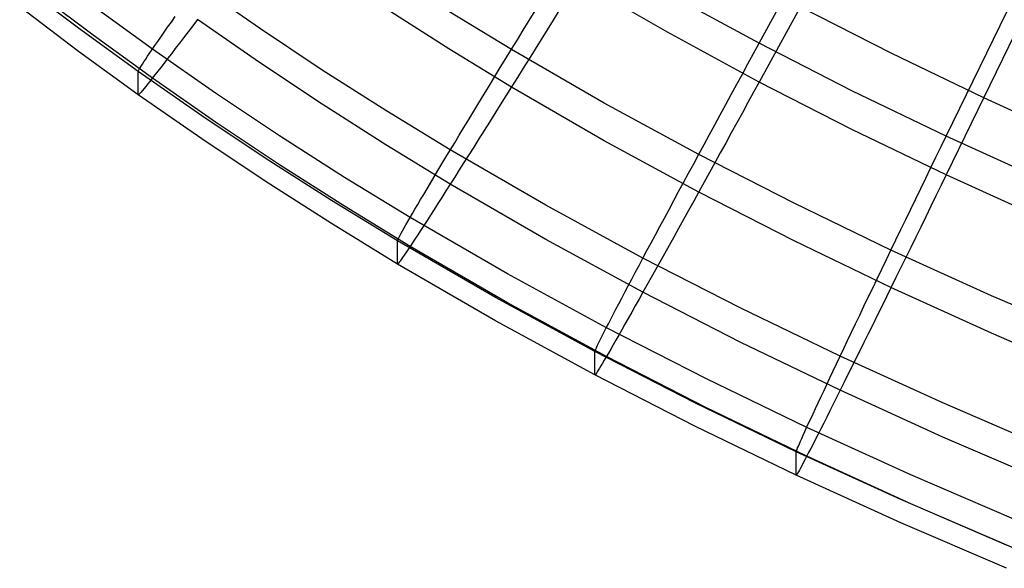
# Model space of a CAD drawing. Extents: x -1634 to -184, y -278 to 263.
# Tile 2 of 242: x -1568 to -1540, y -256 to -240. Entities that reach past the tile are written whole.
import ezdxf

# ---------------------------------------------------------------- set-up
doc = ezdxf.new("R2010")
doc.units = 0
doc.layers.add('PREDEFINITO', color=7, linetype='CONTINUOUS')

msp = doc.modelspace()

# ---------------------------------------------------------------- linework, layer by layer
at = {"layer": 'PREDEFINITO'}
for p, q in [((-1546.723, -241.055, 449.518), (-1544.324, -236.67, 449.419)), ((-1544.325, -237.8, 399.432), (-1546.723, -242.184, 399.531)), ((-1566.599, -240.615, 439.505), (-1568.315, -239.318, 439.476)), ((-1561.315, -240.615, 446.578), (-1563.122, -239.359, 446.55)), ((-1549.399, -240.734, 399.498), (-1552.021, -239.221, 399.464)), ((-1541.263, -243.763, 449.579), (-1539.073, -239.27, 449.477)), ((-1566.172, -240.818, 405.82), (-1567.878, -239.53, 405.791)), ((-1546.723, -241.055, 449.518), (-1549.399, -239.605, 449.485)), ((-1566.599, -241.292, 409.513), (-1568.315, -239.995, 409.484)), ((-1564.441, -241.229, 443.201), (-1566.172, -239.974, 443.173)), ((-1542.871, -241.345, 399.512), (-1545.524, -239.992, 399.481)), ((-1563.887, -240.435, 444.987), (-1563.773, -240.274, 445.266)), ((-1555.785, -241.22, 400.211), (-1557.586, -240.073, 400.185)), ((-1553.958, -241.237, 448.82), (-1555.785, -240.123, 448.794)), ((-1553.441, -240.394, 449.132), (-1553.267, -240.111, 449.212)), ((-1552.559, -240.089, 399.536), (-1552.738, -240.376, 399.583)), ((-1564.857, -241.878, 439.534), (-1566.599, -240.615, 439.505)), ((-1564.097, -240.734, 444.41), (-1563.995, -240.588, 444.702)), ((-1563.995, -240.588, 444.702), (-1563.887, -240.435, 444.987)), ((-1563.263, -240.542, 402.669), (-1563.398, -240.72, 402.926)), ((-1563.122, -240.356, 402.419), (-1563.263, -240.542, 402.669)), ((-1561.315, -241.612, 402.447), (-1563.122, -240.356, 402.419)), ((-1559.482, -241.836, 446.606), (-1561.315, -240.615, 446.578)), ((-1553.613, -240.674, 449.04), (-1553.441, -240.394, 449.132)), ((-1552.738, -240.376, 399.583), (-1552.915, -240.662, 399.642)), ((-1539.073, -240.399, 399.49), (-1541.263, -244.892, 399.592)), ((-1564.441, -242.073, 405.849), (-1566.172, -240.818, 405.82)), ((-1564.283, -241, 443.81), (-1564.193, -240.871, 444.113)), ((-1564.193, -240.871, 444.113), (-1564.097, -240.734, 444.41)), ((-1563.528, -240.891, 403.192), (-1563.653, -241.055, 403.464)), ((-1563.398, -240.72, 402.926), (-1563.528, -240.891, 403.192)), ((-1553.784, -240.952, 448.938), (-1553.613, -240.674, 449.04)), ((-1552.915, -240.662, 399.642), (-1553.092, -240.945, 399.712)), ((-1546.723, -242.184, 399.531), (-1549.399, -240.734, 399.498)), ((-1564.444, -241.234, 443.189), (-1564.366, -241.121, 443.502)), ((-1564.366, -241.121, 443.502), (-1564.283, -241, 443.81)), ((-1563.653, -241.055, 403.464), (-1563.773, -241.211, 403.743)), ((-1553.952, -241.226, 448.824), (-1553.784, -240.952, 448.938)), ((-1553.092, -240.945, 399.712), (-1553.267, -241.227, 399.793)), ((-1546.887, -241.355, 449.519), (-1546.723, -241.055, 449.518)), ((-1544.017, -242.437, 449.549), (-1546.723, -241.055, 449.518)), ((-1564.857, -242.555, 409.541), (-1566.599, -241.292, 409.513)), ((-1564.637, -241.518, 442.224), (-1564.579, -241.432, 442.55)), ((-1564.579, -241.432, 442.55), (-1564.515, -241.337, 442.871)), ((-1564.515, -241.337, 442.871), (-1564.444, -241.234, 443.189)), ((-1562.597, -242.512, 443.23), (-1564.441, -241.229, 443.201)), ((-1563.887, -241.36, 404.029), (-1563.995, -241.5, 404.321)), ((-1563.773, -241.211, 403.743), (-1563.887, -241.36, 404.029)), ((-1553.958, -242.334, 400.236), (-1555.785, -241.22, 400.211)), ((-1554.118, -241.497, 448.7), (-1553.952, -241.226, 448.824)), ((-1551.25, -242.802, 448.855), (-1553.958, -241.237, 448.82)), ((-1553.267, -241.227, 399.793), (-1553.441, -241.506, 399.886)), ((-1547.051, -241.654, 449.508), (-1546.887, -241.355, 449.519)), ((-1540.168, -242.646, 399.541), (-1542.871, -241.345, 399.512)), ((-1564.826, -241.813, 440.555), (-1564.802, -241.772, 440.893)), ((-1564.802, -241.772, 440.893), (-1564.771, -241.722, 441.23)), ((-1564.771, -241.722, 441.23), (-1564.733, -241.664, 441.564)), ((-1564.733, -241.664, 441.564), (-1564.688, -241.595, 441.896)), ((-1564.688, -241.595, 441.896), (-1564.637, -241.518, 442.224)), ((-1564.193, -241.756, 404.922), (-1564.283, -241.872, 405.23)), ((-1564.097, -241.632, 404.618), (-1564.193, -241.756, 404.922)), ((-1563.995, -241.5, 404.321), (-1564.097, -241.632, 404.618)), ((-1559.482, -242.832, 402.475), (-1561.315, -241.612, 402.447)), ((-1554.443, -242.028, 448.418), (-1554.282, -241.765, 448.564)), ((-1554.282, -241.765, 448.564), (-1554.118, -241.497, 448.7)), ((-1553.613, -241.782, 399.99), (-1553.784, -242.054, 400.105)), ((-1553.441, -241.506, 399.886), (-1553.613, -241.782, 399.99)), ((-1547.214, -241.954, 449.486), (-1547.051, -241.654, 449.508)), ((-1564.857, -241.878, 439.534), (-1564.853, -241.865, 439.875)), ((-1563.001, -243.168, 439.563), (-1564.857, -241.878, 439.534)), ((-1564.857, -242.555, 409.541), (-1564.857, -241.878, 439.534)), ((-1564.853, -241.865, 439.875), (-1564.843, -241.844, 440.216)), ((-1564.843, -241.844, 440.216), (-1564.826, -241.813, 440.555)), ((-1564.366, -241.978, 405.544), (-1564.444, -242.076, 405.861)), ((-1564.283, -241.872, 405.23), (-1564.366, -241.978, 405.544)), ((-1557.625, -243.02, 446.632), (-1559.482, -241.836, 446.606)), ((-1554.601, -242.287, 448.262), (-1554.443, -242.028, 448.418)), ((-1553.784, -242.054, 400.105), (-1553.952, -242.323, 400.231)), ((-1547.377, -242.252, 449.452), (-1547.214, -241.954, 449.486)), ((-1564.637, -242.317, 406.838), (-1564.688, -242.38, 407.169)), ((-1564.579, -242.246, 406.509), (-1564.637, -242.317, 406.838)), ((-1564.515, -242.166, 406.183), (-1564.579, -242.246, 406.509)), ((-1564.444, -242.076, 405.861), (-1564.515, -242.166, 406.183)), ((-1562.597, -243.355, 405.878), (-1564.441, -242.073, 405.849)), ((-1554.756, -242.541, 448.095), (-1554.601, -242.287, 448.262)), ((-1553.952, -242.323, 400.231), (-1554.118, -242.589, 400.368)), ((-1551.25, -243.899, 400.272), (-1553.958, -242.334, 400.236)), ((-1547.539, -242.549, 449.406), (-1547.377, -242.252, 449.452)), ((-1546.723, -242.184, 399.531), (-1546.887, -242.483, 399.543)), ((-1544.017, -243.566, 399.562), (-1546.723, -242.184, 399.531)), ((-1563.001, -243.846, 409.571), (-1564.857, -242.555, 409.541)), ((-1564.853, -242.558, 409.2), (-1564.857, -242.555, 409.541)), ((-1564.843, -242.552, 408.859), (-1564.853, -242.558, 409.2)), ((-1564.826, -242.536, 408.518), (-1564.843, -242.552, 408.859)), ((-1564.802, -242.511, 408.179), (-1564.826, -242.536, 408.518)), ((-1564.771, -242.476, 407.84), (-1564.802, -242.511, 408.179)), ((-1564.733, -242.433, 407.504), (-1564.771, -242.476, 407.84)), ((-1564.688, -242.38, 407.169), (-1564.733, -242.433, 407.504)), ((-1560.728, -243.757, 443.258), (-1562.597, -242.512, 443.23)), ((-1554.908, -242.791, 447.918), (-1554.756, -242.541, 448.095)), ((-1554.118, -242.589, 400.368), (-1554.282, -242.85, 400.515)), ((-1547.7, -242.845, 449.349), (-1547.539, -242.549, 449.406)), ((-1546.887, -242.483, 399.543), (-1547.051, -242.782, 399.567)), ((-1541.263, -243.763, 449.579), (-1544.017, -242.437, 449.549)), ((-1557.625, -244.016, 402.502), (-1559.482, -242.832, 402.475)), ((-1555.056, -243.035, 447.732), (-1554.908, -242.791, 447.918)), ((-1554.282, -242.85, 400.515), (-1554.443, -243.106, 400.673)), ((-1548.49, -244.3, 448.889), (-1551.25, -242.802, 448.855)), ((-1547.859, -243.138, 449.28), (-1547.7, -242.845, 449.349)), ((-1547.051, -242.782, 399.567), (-1547.214, -243.08, 399.603)), ((-1537.361, -243.92, 399.57), (-1540.168, -242.646, 399.541)), ((-1561.12, -244.422, 439.591), (-1563.001, -243.168, 439.563)), ((-1555.743, -244.168, 446.658), (-1557.625, -243.02, 446.632)), ((-1555.201, -243.274, 447.535), (-1555.056, -243.035, 447.732)), ((-1554.443, -243.106, 400.673), (-1554.601, -243.358, 400.841)), ((-1548.018, -243.43, 449.2), (-1547.859, -243.138, 449.28)), ((-1547.214, -243.08, 399.603), (-1547.377, -243.376, 399.651)), ((-1560.728, -244.601, 405.906), (-1562.597, -243.355, 405.878)), ((-1555.343, -243.507, 447.33), (-1555.201, -243.274, 447.535)), ((-1554.601, -243.358, 400.841), (-1554.756, -243.604, 401.019)), ((-1548.175, -243.719, 449.109), (-1548.018, -243.43, 449.2)), ((-1547.377, -243.376, 399.651), (-1547.539, -243.671, 399.71)), ((-1558.833, -244.966, 443.285), (-1560.728, -243.757, 443.258)), ((-1555.613, -243.955, 446.891), (-1555.48, -243.734, 447.115)), ((-1555.48, -243.734, 447.115), (-1555.343, -243.507, 447.33)), ((-1554.756, -243.604, 401.019), (-1554.908, -243.846, 401.207)), ((-1548.33, -244.006, 449.007), (-1548.175, -243.719, 449.109)), ((-1547.539, -243.671, 399.71), (-1547.7, -243.964, 399.78)), ((-1541.263, -244.892, 399.592), (-1544.017, -243.566, 399.562)), ((-1541.412, -244.07, 449.58), (-1541.263, -243.763, 449.579)), ((-1538.406, -245.061, 449.608), (-1541.263, -243.763, 449.579)), ((-1561.12, -245.099, 409.599), (-1563.001, -243.846, 409.571)), ((-1555.743, -245.165, 402.528), (-1557.625, -244.016, 402.502)), ((-1555.743, -244.169, 446.658), (-1555.613, -243.955, 446.891)), ((-1555.056, -244.081, 401.404), (-1555.201, -244.311, 401.611)), ((-1554.908, -243.846, 401.207), (-1555.056, -244.081, 401.404)), ((-1548.49, -245.397, 400.305), (-1551.25, -243.899, 400.272)), ((-1548.484, -244.289, 448.893), (-1548.33, -244.006, 449.007)), ((-1547.7, -243.964, 399.78), (-1547.859, -244.254, 399.862)), ((-1541.561, -244.377, 449.569), (-1541.412, -244.07, 449.58)), ((-1555.868, -244.376, 446.417), (-1555.743, -244.169, 446.658)), ((-1552.954, -245.782, 446.695), (-1555.743, -244.168, 446.658)), ((-1555.201, -244.311, 401.611), (-1555.343, -244.534, 401.827)), ((-1548.635, -244.568, 448.769), (-1548.484, -244.289, 448.893)), ((-1545.704, -245.723, 448.921), (-1548.49, -244.3, 448.889)), ((-1547.859, -244.254, 399.862), (-1548.018, -244.542, 399.955)), ((-1559.214, -245.638, 439.619), (-1561.12, -244.422, 439.591)), ((-1558.833, -245.809, 405.933), (-1560.728, -244.601, 405.906)), ((-1556.104, -244.769, 445.911), (-1555.988, -244.576, 446.168)), ((-1555.988, -244.576, 446.168), (-1555.868, -244.376, 446.417)), ((-1555.343, -244.534, 401.827), (-1555.48, -244.751, 402.052)), ((-1548.784, -244.844, 448.634), (-1548.635, -244.568, 448.769)), ((-1548.018, -244.542, 399.955), (-1548.175, -244.827, 400.059)), ((-1541.71, -244.683, 449.547), (-1541.561, -244.377, 449.569)), ((-1556.215, -244.954, 445.647), (-1556.104, -244.769, 445.911)), ((-1555.48, -244.751, 402.052), (-1555.613, -244.962, 402.286)), ((-1548.931, -245.116, 448.488), (-1548.784, -244.844, 448.634)), ((-1548.175, -244.827, 400.059), (-1548.33, -245.108, 400.174)), ((-1541.859, -244.989, 449.513), (-1541.71, -244.683, 449.547)), ((-1541.263, -244.892, 399.592), (-1541.412, -245.199, 399.604)), ((-1538.406, -246.19, 399.621), (-1541.263, -244.892, 399.592)), ((-1559.214, -246.316, 409.626), (-1561.12, -245.099, 409.599)), ((-1556.915, -246.138, 443.312), (-1558.833, -244.966, 443.285)), ((-1556.422, -245.302, 445.097), (-1556.321, -245.132, 445.375)), ((-1556.321, -245.132, 445.375), (-1556.215, -244.954, 445.647)), ((-1555.743, -245.165, 402.528), (-1555.868, -245.361, 402.778)), ((-1555.613, -244.962, 402.286), (-1555.743, -245.165, 402.528)), ((-1552.954, -246.778, 402.564), (-1555.743, -245.165, 402.528)), ((-1549.075, -245.383, 448.332), (-1548.931, -245.116, 448.488)), ((-1548.33, -245.108, 400.174), (-1548.484, -245.386, 400.3)), ((-1542.007, -245.293, 449.468), (-1541.859, -244.989, 449.513)), ((-1541.412, -245.199, 399.604), (-1541.561, -245.505, 399.629)), ((-1556.609, -245.616, 444.52), (-1556.518, -245.463, 444.812)), ((-1556.518, -245.463, 444.812), (-1556.422, -245.302, 445.097)), ((-1555.868, -245.361, 402.778), (-1555.988, -245.55, 403.036)), ((-1549.217, -245.645, 448.165), (-1549.075, -245.383, 448.332)), ((-1548.484, -245.386, 400.3), (-1548.635, -245.66, 400.437)), ((-1545.704, -246.82, 400.338), (-1548.49, -245.397, 400.305)), ((-1542.154, -245.596, 449.411), (-1542.007, -245.293, 449.468)), ((-1541.561, -245.505, 399.629), (-1541.71, -245.81, 399.665)), ((-1557.284, -246.818, 439.645), (-1559.214, -245.638, 439.619)), ((-1556.774, -245.897, 443.92), (-1556.694, -245.761, 444.223)), ((-1556.694, -245.761, 444.223), (-1556.609, -245.616, 444.52)), ((-1556.104, -245.731, 403.301), (-1556.215, -245.904, 403.573)), ((-1555.988, -245.55, 403.036), (-1556.104, -245.731, 403.301)), ((-1550.116, -247.323, 446.73), (-1552.954, -245.782, 446.695)), ((-1549.355, -245.903, 447.989), (-1549.217, -245.645, 448.165)), ((-1548.635, -245.66, 400.437), (-1548.784, -245.929, 400.585)), ((-1542.875, -247.087, 448.952), (-1545.704, -245.723, 448.921)), ((-1542.299, -245.897, 449.343), (-1542.154, -245.596, 449.411)), ((-1556.915, -246.981, 405.96), (-1558.833, -245.809, 405.933)), ((-1556.917, -246.142, 443.299), (-1556.848, -246.024, 443.612)), ((-1556.848, -246.024, 443.612), (-1556.774, -245.897, 443.92)), ((-1556.321, -246.069, 403.853), (-1556.422, -246.226, 404.139)), ((-1556.215, -245.904, 403.573), (-1556.321, -246.069, 403.853)), ((-1549.491, -246.155, 447.802), (-1549.355, -245.903, 447.989)), ((-1548.784, -245.929, 400.585), (-1548.931, -246.194, 400.743)), ((-1542.444, -246.196, 449.263), (-1542.299, -245.897, 449.343)), ((-1541.71, -245.81, 399.665), (-1541.859, -246.114, 399.712)), ((-1557.284, -247.495, 409.653), (-1559.214, -246.316, 409.626)), ((-1557.089, -246.442, 442.335), (-1557.037, -246.351, 442.661)), ((-1557.037, -246.351, 442.661), (-1556.98, -246.251, 442.982)), ((-1556.98, -246.251, 442.982), (-1556.917, -246.142, 443.299)), ((-1554.073, -247.782, 443.349), (-1556.915, -246.138, 443.312)), ((-1556.518, -246.375, 404.431), (-1556.609, -246.515, 404.729)), ((-1556.422, -246.226, 404.139), (-1556.518, -246.375, 404.431)), ((-1549.623, -246.401, 447.606), (-1549.491, -246.155, 447.802)), ((-1548.931, -246.194, 400.743), (-1549.075, -246.454, 400.911)), ((-1542.587, -246.492, 449.172), (-1542.444, -246.196, 449.263)), ((-1541.859, -246.114, 399.712), (-1542.007, -246.416, 399.772)), ((-1557.235, -246.708, 441.005), (-1557.208, -246.656, 441.341)), ((-1557.208, -246.656, 441.341), (-1557.174, -246.594, 441.675)), ((-1557.174, -246.594, 441.675), (-1557.134, -246.523, 442.007)), ((-1557.134, -246.523, 442.007), (-1557.089, -246.442, 442.335)), ((-1556.694, -246.646, 405.032), (-1556.774, -246.768, 405.341)), ((-1556.609, -246.515, 404.729), (-1556.694, -246.646, 405.032)), ((-1549.877, -246.875, 447.186), (-1549.752, -246.641, 447.4)), ((-1549.752, -246.641, 447.4), (-1549.623, -246.401, 447.606)), ((-1549.075, -246.454, 400.911), (-1549.217, -246.708, 401.089)), ((-1542.729, -246.786, 449.07), (-1542.587, -246.492, 449.172)), ((-1542.007, -246.416, 399.772), (-1542.154, -246.716, 399.842)), ((-1557.284, -246.818, 439.645), (-1557.281, -246.805, 439.987)), ((-1554.426, -248.472, 439.683), (-1557.284, -246.818, 439.645)), ((-1557.284, -247.495, 409.653), (-1557.284, -246.818, 439.645)), ((-1557.281, -246.805, 439.987), (-1557.272, -246.782, 440.327)), ((-1557.272, -246.782, 440.327), (-1557.256, -246.75, 440.667)), ((-1557.256, -246.75, 440.667), (-1557.235, -246.708, 441.005)), ((-1556.848, -246.881, 405.654), (-1556.917, -246.985, 405.972)), ((-1556.774, -246.768, 405.341), (-1556.848, -246.881, 405.654)), ((-1550.116, -248.32, 402.599), (-1552.954, -246.778, 402.564)), ((-1549.999, -247.103, 446.962), (-1549.877, -246.875, 447.186)), ((-1549.217, -246.708, 401.089), (-1549.355, -246.957, 401.277)), ((-1542.875, -248.184, 400.368), (-1545.704, -246.82, 400.338)), ((-1542.869, -247.076, 448.956), (-1542.729, -246.786, 449.07)), ((-1542.154, -246.716, 399.842), (-1542.299, -247.013, 399.924)), ((-1557.089, -247.241, 406.949), (-1557.134, -247.307, 407.281)), ((-1557.037, -247.165, 406.62), (-1557.089, -247.241, 406.949)), ((-1556.98, -247.08, 406.294), (-1557.037, -247.165, 406.62)), ((-1556.917, -246.985, 405.972), (-1556.98, -247.08, 406.294)), ((-1554.073, -248.626, 405.997), (-1556.915, -246.981, 405.96)), ((-1550.116, -247.323, 446.73), (-1549.999, -247.103, 446.962)), ((-1549.491, -247.201, 401.475), (-1549.623, -247.438, 401.682)), ((-1549.355, -246.957, 401.277), (-1549.491, -247.201, 401.475)), ((-1543.007, -247.362, 448.832), (-1542.869, -247.076, 448.956)), ((-1539.944, -248.42, 448.982), (-1542.875, -247.087, 448.952)), ((-1542.299, -247.013, 399.924), (-1542.444, -247.308, 400.017)), ((-1554.426, -249.149, 409.69), (-1557.284, -247.495, 409.653)), ((-1557.281, -247.498, 409.312), (-1557.284, -247.495, 409.653)), ((-1557.272, -247.49, 408.97), (-1557.281, -247.498, 409.312)), ((-1557.256, -247.473, 408.63), (-1557.272, -247.49, 408.97)), ((-1557.235, -247.446, 408.29), (-1557.256, -247.473, 408.63)), ((-1557.208, -247.41, 407.952), (-1557.235, -247.446, 408.29)), ((-1557.174, -247.363, 407.615), (-1557.208, -247.41, 407.952)), ((-1557.134, -247.307, 407.281), (-1557.174, -247.363, 407.615)), ((-1550.23, -247.537, 446.489), (-1550.116, -247.323, 446.73)), ((-1547.258, -248.785, 446.763), (-1550.116, -247.323, 446.73)), ((-1549.623, -247.438, 401.682), (-1549.752, -247.669, 401.898)), ((-1543.143, -247.645, 448.697), (-1543.007, -247.362, 448.832)), ((-1542.444, -247.308, 400.017), (-1542.587, -247.6, 400.122)), ((-1551.185, -249.353, 443.385), (-1554.073, -247.782, 443.349)), ((-1550.446, -247.942, 445.983), (-1550.34, -247.743, 446.24)), ((-1550.34, -247.743, 446.24), (-1550.23, -247.537, 446.489)), ((-1549.752, -247.669, 401.898), (-1549.877, -247.893, 402.123)), ((-1543.277, -247.923, 448.551), (-1543.143, -247.645, 448.697)), ((-1542.587, -247.6, 400.122), (-1542.729, -247.888, 400.237)), ((-1550.547, -248.133, 445.719), (-1550.446, -247.942, 445.983)), ((-1549.877, -247.893, 402.123), (-1549.999, -248.11, 402.357)), ((-1543.409, -248.197, 448.395), (-1543.277, -247.923, 448.551)), ((-1542.729, -247.888, 400.237), (-1542.869, -248.173, 400.363)), ((-1550.736, -248.491, 445.169), (-1550.644, -248.316, 445.447)), ((-1550.644, -248.316, 445.447), (-1550.547, -248.133, 445.719)), ((-1550.116, -248.32, 402.599), (-1550.23, -248.522, 402.849)), ((-1549.999, -248.11, 402.357), (-1550.116, -248.32, 402.599)), ((-1547.258, -249.782, 402.632), (-1550.116, -248.32, 402.599)), ((-1543.538, -248.466, 448.229), (-1543.409, -248.197, 448.395)), ((-1542.869, -248.173, 400.363), (-1543.007, -248.454, 400.5)), ((-1539.944, -249.517, 400.398), (-1542.875, -248.184, 400.368)), ((-1551.522, -250.051, 439.718), (-1554.426, -248.472, 439.683)), ((-1551.185, -250.196, 406.032), (-1554.073, -248.626, 405.997)), ((-1550.906, -248.815, 444.593), (-1550.823, -248.658, 444.884)), ((-1550.823, -248.658, 444.884), (-1550.736, -248.491, 445.169)), ((-1550.23, -248.522, 402.849), (-1550.34, -248.717, 403.107)), ((-1543.664, -248.729, 448.052), (-1543.538, -248.466, 448.229)), ((-1543.007, -248.454, 400.5), (-1543.143, -248.73, 400.648)), ((-1536.977, -249.695, 449.011), (-1539.944, -248.42, 448.982)), ((-1551.057, -249.105, 443.993), (-1550.984, -248.964, 444.296)), ((-1550.984, -248.964, 444.296), (-1550.906, -248.815, 444.593)), ((-1550.446, -248.904, 403.373), (-1550.547, -249.083, 403.645)), ((-1550.34, -248.717, 403.107), (-1550.446, -248.904, 403.373)), ((-1544.359, -250.184, 446.794), (-1547.258, -248.785, 446.763)), ((-1543.788, -248.987, 447.866), (-1543.664, -248.729, 448.052)), ((-1543.143, -248.73, 400.648), (-1543.277, -249.001, 400.806)), ((-1551.522, -250.729, 409.726), (-1554.426, -249.149, 409.69)), ((-1551.187, -249.357, 443.372), (-1551.125, -249.236, 443.685)), ((-1551.125, -249.236, 443.685), (-1551.057, -249.105, 443.993)), ((-1550.644, -249.254, 403.925), (-1550.736, -249.416, 404.211)), ((-1550.547, -249.083, 403.645), (-1550.644, -249.254, 403.925)), ((-1544.026, -249.485, 447.465), (-1543.909, -249.239, 447.67)), ((-1543.909, -249.239, 447.67), (-1543.788, -248.987, 447.866)), ((-1543.277, -249.001, 400.806), (-1543.409, -249.268, 400.974)), ((-1551.297, -249.572, 442.733), (-1551.245, -249.47, 443.055)), ((-1551.245, -249.47, 443.055), (-1551.187, -249.357, 443.372)), ((-1548.278, -250.84, 443.418), (-1551.185, -249.353, 443.385)), ((-1550.736, -249.416, 404.211), (-1550.823, -249.569, 404.503)), ((-1544.141, -249.725, 447.25), (-1544.026, -249.485, 447.465)), ((-1543.538, -249.529, 401.153), (-1543.664, -249.784, 401.341)), ((-1543.409, -249.268, 400.974), (-1543.538, -249.529, 401.153)), ((-1536.977, -250.792, 400.427), (-1539.944, -249.517, 400.398)), ((-1551.452, -249.886, 441.414), (-1551.421, -249.822, 441.748)), ((-1551.421, -249.822, 441.748), (-1551.385, -249.749, 442.08)), ((-1551.385, -249.749, 442.08), (-1551.344, -249.665, 442.408)), ((-1551.344, -249.665, 442.408), (-1551.297, -249.572, 442.733)), ((-1550.906, -249.714, 404.801), (-1550.984, -249.849, 405.105)), ((-1550.823, -249.569, 404.503), (-1550.906, -249.714, 404.801)), ((-1544.359, -251.18, 402.663), (-1547.258, -249.782, 402.632)), ((-1544.252, -249.958, 447.026), (-1544.141, -249.725, 447.25)), ((-1543.664, -249.784, 401.341), (-1543.788, -250.033, 401.539)), ((-1551.522, -250.051, 439.718), (-1551.519, -250.039, 440.06)), ((-1548.6, -251.547, 439.752), (-1551.522, -250.051, 439.718)), ((-1551.522, -250.729, 409.726), (-1551.522, -250.051, 439.718)), ((-1551.519, -250.039, 440.06), (-1551.511, -250.016, 440.4)), ((-1551.511, -250.016, 440.4), (-1551.497, -249.982, 440.74)), ((-1551.497, -249.982, 440.74), (-1551.477, -249.939, 441.078)), ((-1551.477, -249.939, 441.078), (-1551.452, -249.886, 441.414)), ((-1551.125, -250.093, 405.727), (-1551.187, -250.2, 406.045)), ((-1551.057, -249.976, 405.413), (-1551.125, -250.093, 405.727)), ((-1550.984, -249.849, 405.105), (-1551.057, -249.976, 405.413)), ((-1544.359, -250.184, 446.794), (-1544.252, -249.958, 447.026)), ((-1543.788, -250.033, 401.539), (-1543.909, -250.276, 401.746)), ((-1551.297, -250.386, 406.692), (-1551.344, -250.464, 407.022)), ((-1551.245, -250.298, 406.367), (-1551.297, -250.386, 406.692)), ((-1551.187, -250.2, 406.045), (-1551.245, -250.298, 406.367)), ((-1548.278, -251.684, 406.066), (-1551.185, -250.196, 406.032)), ((-1544.563, -250.614, 446.305), (-1544.463, -250.403, 446.553)), ((-1544.463, -250.403, 446.553), (-1544.359, -250.184, 446.794)), ((-1541.362, -251.549, 446.825), (-1544.359, -250.184, 446.794)), ((-1543.909, -250.276, 401.746), (-1544.026, -250.513, 401.962)), ((-1551.477, -250.678, 408.363), (-1551.497, -250.706, 408.703)), ((-1551.452, -250.64, 408.025), (-1551.477, -250.678, 408.363)), ((-1551.421, -250.591, 407.688), (-1551.452, -250.64, 408.025)), ((-1551.385, -250.533, 407.353), (-1551.421, -250.591, 407.688)), ((-1551.344, -250.464, 407.022), (-1551.385, -250.533, 407.353)), ((-1544.66, -250.818, 446.048), (-1544.563, -250.614, 446.305)), ((-1544.026, -250.513, 401.962), (-1544.141, -250.743, 402.187)), ((-1548.6, -252.224, 409.76), (-1551.522, -250.729, 409.726)), ((-1551.519, -250.731, 409.385), (-1551.522, -250.729, 409.726)), ((-1551.511, -250.724, 409.043), (-1551.519, -250.731, 409.385)), ((-1551.497, -250.706, 408.703), (-1551.511, -250.724, 409.043)), ((-1545.334, -252.262, 443.45), (-1548.278, -250.84, 443.418)), ((-1544.752, -251.013, 445.784), (-1544.66, -250.818, 446.048)), ((-1544.252, -250.965, 402.421), (-1544.359, -251.181, 402.664)), ((-1544.141, -250.743, 402.187), (-1544.252, -250.965, 402.421)), ((-1544.925, -251.38, 445.234), (-1544.84, -251.201, 445.512)), ((-1544.84, -251.201, 445.512), (-1544.752, -251.013, 445.784)), ((-1544.359, -251.181, 402.664), (-1544.463, -251.388, 402.914)), ((-1541.362, -252.545, 402.694), (-1544.359, -251.18, 402.663)), ((-1545.642, -252.976, 439.784), (-1548.6, -251.547, 439.752)), ((-1545.08, -251.712, 444.658), (-1545.004, -251.55, 444.949)), ((-1545.004, -251.55, 444.949), (-1544.925, -251.38, 445.234)), ((-1544.463, -251.388, 402.914), (-1544.563, -251.588, 403.172)), ((-1538.33, -252.852, 446.855), (-1541.362, -251.549, 446.825)), ((-1545.334, -253.105, 406.098), (-1548.278, -251.684, 406.066)), ((-1545.151, -251.864, 444.361), (-1545.08, -251.712, 444.658)), ((-1544.66, -251.78, 403.437), (-1544.752, -251.963, 403.71)), ((-1544.563, -251.588, 403.172), (-1544.66, -251.78, 403.437)), ((-1545.279, -252.142, 443.75), (-1545.217, -252.008, 444.058)), ((-1545.217, -252.008, 444.058), (-1545.151, -251.864, 444.361)), ((-1544.752, -251.963, 403.71), (-1544.84, -252.138, 403.99)), ((-1545.642, -253.653, 409.792), (-1548.6, -252.224, 409.76)), ((-1545.437, -252.486, 442.799), (-1545.389, -252.381, 443.121)), ((-1545.389, -252.381, 443.121), (-1545.337, -252.266, 443.438)), ((-1545.337, -252.266, 443.438), (-1545.279, -252.142, 443.75)), ((-1542.292, -253.648, 443.481), (-1545.334, -252.262, 443.45)), ((-1544.925, -252.305, 404.276), (-1545.004, -252.462, 404.568)), ((-1544.84, -252.138, 403.99), (-1544.925, -252.305, 404.276)), ((-1545.55, -252.742, 441.814), (-1545.517, -252.667, 442.146)), ((-1545.517, -252.667, 442.146), (-1545.48, -252.582, 442.474)), ((-1545.48, -252.582, 442.474), (-1545.437, -252.486, 442.799)), ((-1545.08, -252.61, 404.866), (-1545.151, -252.749, 405.17)), ((-1545.004, -252.462, 404.568), (-1545.08, -252.61, 404.866)), ((-1538.33, -253.849, 402.724), (-1541.362, -252.545, 402.694)), ((-1545.642, -252.976, 439.784), (-1545.639, -252.963, 440.126)), ((-1542.586, -254.368, 439.816), (-1545.642, -252.976, 439.784)), ((-1545.642, -253.653, 409.792), (-1545.642, -252.976, 439.784)), ((-1545.639, -252.963, 440.126), (-1545.632, -252.939, 440.466)), ((-1545.632, -252.939, 440.466), (-1545.619, -252.906, 440.806)), ((-1545.619, -252.906, 440.806), (-1545.601, -252.861, 441.144)), ((-1545.601, -252.861, 441.144), (-1545.578, -252.807, 441.48)), ((-1545.578, -252.807, 441.48), (-1545.55, -252.742, 441.814)), ((-1545.217, -252.879, 405.479), (-1545.279, -252.999, 405.792)), ((-1545.151, -252.749, 405.17), (-1545.217, -252.879, 405.479)), ((-1545.389, -253.21, 406.433), (-1545.437, -253.3, 406.758)), ((-1545.337, -253.109, 406.11), (-1545.389, -253.21, 406.433)), ((-1545.279, -252.999, 405.792), (-1545.337, -253.109, 406.11)), ((-1542.292, -254.491, 406.129), (-1545.334, -253.105, 406.098)), ((-1545.578, -253.561, 408.091), (-1545.601, -253.6, 408.429)), ((-1545.55, -253.511, 407.754), (-1545.578, -253.561, 408.091)), ((-1545.517, -253.451, 407.419), (-1545.55, -253.511, 407.754)), ((-1545.48, -253.381, 407.087), (-1545.517, -253.451, 407.419)), ((-1545.437, -253.3, 406.758), (-1545.48, -253.381, 407.087)), ((-1542.586, -255.045, 409.824), (-1545.642, -253.653, 409.792)), ((-1545.639, -253.655, 409.451), (-1545.642, -253.653, 409.792)), ((-1545.632, -253.647, 409.109), (-1545.639, -253.655, 409.451)), ((-1545.619, -253.629, 408.769), (-1545.632, -253.647, 409.109)), ((-1545.601, -253.6, 408.429), (-1545.619, -253.629, 408.769)), ((-1539.219, -254.97, 443.511), (-1542.292, -253.648, 443.481)), ((-1539.499, -255.697, 439.846), (-1542.586, -254.368, 439.816)), ((-1539.219, -255.813, 406.159), (-1542.292, -254.491, 406.129)), ((-1539.499, -256.374, 409.854), (-1542.586, -255.045, 409.824))]:
    msp.add_line(p, q, dxfattribs=at)

doc.saveas('drawing.dxf')
